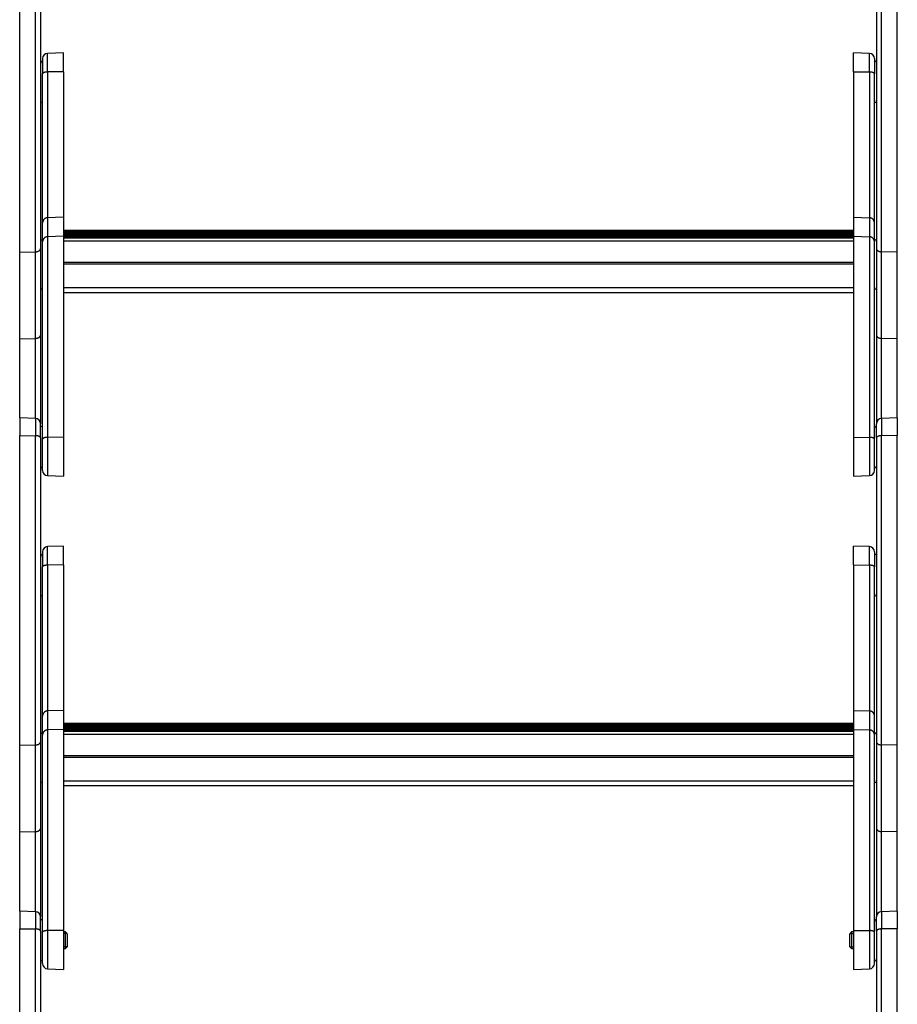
# Model space of a CAD drawing. Header units: inches. Extents: x 53216 to 117387, y -66787 to -22834.
# Tile 65 of 256: x 60604 to 60647, y -30298 to -30251. Entities that reach past the tile are written whole.
import ezdxf

# ---------------------------------------------------------------- set-up
doc = ezdxf.new("R2010")
doc.units = ezdxf.units.IN
doc.header["$MEASUREMENT"] = 0
doc.layers.add('FAKRO LOFT LADDERS', color=7, linetype='Continuous')

msp = doc.modelspace()

# ---------------------------------------------------------------- linework, layer by layer
at = {"layer": 'FAKRO LOFT LADDERS', "color": 7, "linetype": 'Continuous'}
for p, q in [((60604.302, -30262.304), (60604.302, -30247.411)), ((60605.061, -30262.289), (60605.061, -30247.422)), ((60605.302, -30247.521), (60605.302, -30262.139)), ((60645.502, -30247.521), (60645.502, -30262.139)), ((60645.743, -30262.289), (60645.743, -30247.422)), ((60646.502, -30262.304), (60646.502, -30247.411)), ((60606.402, -30252.724), (60605.643, -30252.751)), ((60605.643, -30253.645), (60605.643, -30252.751)), ((60606.402, -30253.636), (60606.402, -30252.724)), ((60644.402, -30253.636), (60644.402, -30252.724)), ((60645.161, -30252.751), (60644.402, -30252.724)), ((60645.161, -30253.645), (60645.161, -30252.751)), ((60605.402, -30253.001), (60605.402, -30253.732)), ((60645.402, -30253.001), (60645.402, -30253.732)), ((60605.402, -30260.897), (60605.402, -30253.732)), ((60606.402, -30253.636), (60605.643, -30253.645)), ((60605.643, -30253.645), (60605.643, -30260.651)), ((60606.402, -30253.636), (60606.402, -30260.625)), ((60644.402, -30253.636), (60644.402, -30260.625)), ((60644.402, -30253.636), (60645.161, -30253.645)), ((60645.161, -30253.645), (60645.161, -30260.651)), ((60645.402, -30260.897), (60645.402, -30253.732)), ((60605.402, -30261.811), (60605.402, -30260.897)), ((60606.402, -30260.625), (60605.643, -30260.651)), ((60605.643, -30260.651), (60605.643, -30261.565)), ((60606.402, -30260.625), (60606.402, -30261.539)), ((60644.402, -30260.625), (60644.402, -30261.539)), ((60644.402, -30260.625), (60645.161, -30260.651)), ((60645.161, -30260.651), (60645.161, -30261.565)), ((60645.402, -30261.811), (60645.402, -30260.897)), ((60644.402, -30261.264), (60606.402, -30261.264)), ((60644.402, -30261.283), (60606.402, -30261.283)), ((60644.402, -30261.302), (60606.402, -30261.302)), ((60606.402, -30261.346), (60644.402, -30261.346)), ((60609.494, -30261.374), (60606.402, -30261.374)), ((60609.494, -30261.393), (60606.402, -30261.393)), ((60609.494, -30261.412), (60606.402, -30261.412)), ((60606.402, -30261.456), (60609.494, -30261.456)), ((60644.402, -30261.484), (60606.402, -30261.484)), ((60644.402, -30261.503), (60606.402, -30261.503)), ((60609.494, -30261.393), (60609.494, -30261.374)), ((60609.494, -30261.412), (60609.494, -30261.393)), ((60609.494, -30261.456), (60609.494, -30261.412)), ((60609.494, -30261.484), (60609.494, -30261.456)), ((60609.585, -30261.408), (60611.218, -30261.408)), ((60609.652, -30261.473), (60609.593, -30261.415)), ((60609.643, -30261.484), (60609.593, -30261.434)), ((60609.624, -30261.484), (60609.593, -30261.453)), ((60611.211, -30261.415), (60611.152, -30261.473)), ((60611.211, -30261.434), (60611.161, -30261.484)), ((60611.211, -30261.453), (60611.18, -30261.484)), ((60611.31, -30261.374), (60611.31, -30261.393)), ((60615.494, -30261.374), (60611.31, -30261.374)), ((60611.31, -30261.393), (60611.31, -30261.412)), ((60615.494, -30261.393), (60611.31, -30261.393)), ((60611.31, -30261.412), (60611.31, -30261.456)), ((60615.494, -30261.412), (60611.31, -30261.412)), ((60611.31, -30261.456), (60611.31, -30261.484)), ((60611.31, -30261.456), (60615.494, -30261.456)), ((60615.494, -30261.393), (60615.494, -30261.374)), ((60615.494, -30261.412), (60615.494, -30261.393)), ((60615.494, -30261.456), (60615.494, -30261.412)), ((60615.494, -30261.484), (60615.494, -30261.456)), ((60615.585, -30261.408), (60617.218, -30261.408)), ((60615.652, -30261.473), (60615.593, -30261.415)), ((60615.643, -30261.484), (60615.593, -30261.434)), ((60615.624, -30261.484), (60615.593, -30261.453)), ((60617.211, -30261.415), (60617.152, -30261.473)), ((60617.211, -30261.434), (60617.161, -30261.484)), ((60617.211, -30261.453), (60617.18, -30261.484)), ((60617.31, -30261.374), (60617.31, -30261.393)), ((60621.494, -30261.374), (60617.31, -30261.374)), ((60617.31, -30261.393), (60617.31, -30261.412)), ((60621.494, -30261.393), (60617.31, -30261.393)), ((60617.31, -30261.412), (60617.31, -30261.456)), ((60621.494, -30261.412), (60617.31, -30261.412)), ((60617.31, -30261.456), (60617.31, -30261.484)), ((60617.31, -30261.456), (60621.494, -30261.456)), ((60621.494, -30261.393), (60621.494, -30261.374)), ((60621.494, -30261.412), (60621.494, -30261.393)), ((60621.494, -30261.456), (60621.494, -30261.412)), ((60621.494, -30261.484), (60621.494, -30261.456)), ((60621.585, -30261.408), (60623.218, -30261.408)), ((60621.652, -30261.473), (60621.593, -30261.415)), ((60621.643, -30261.484), (60621.593, -30261.434)), ((60621.624, -30261.484), (60621.593, -30261.453)), ((60623.211, -30261.415), (60623.152, -30261.473)), ((60623.211, -30261.434), (60623.161, -30261.484)), ((60623.211, -30261.453), (60623.18, -30261.484)), ((60623.31, -30261.374), (60623.31, -30261.393)), ((60627.494, -30261.374), (60623.31, -30261.374)), ((60623.31, -30261.393), (60623.31, -30261.412)), ((60627.494, -30261.393), (60623.31, -30261.393)), ((60623.31, -30261.412), (60623.31, -30261.456)), ((60627.494, -30261.412), (60623.31, -30261.412)), ((60623.31, -30261.456), (60623.31, -30261.484)), ((60623.31, -30261.456), (60627.494, -30261.456)), ((60627.494, -30261.393), (60627.494, -30261.374)), ((60627.494, -30261.412), (60627.494, -30261.393)), ((60627.494, -30261.456), (60627.494, -30261.412)), ((60627.494, -30261.484), (60627.494, -30261.456)), ((60627.585, -30261.408), (60629.218, -30261.408)), ((60627.652, -30261.473), (60627.593, -30261.415)), ((60627.643, -30261.484), (60627.593, -30261.434)), ((60627.624, -30261.484), (60627.593, -30261.453)), ((60629.211, -30261.415), (60629.152, -30261.473)), ((60629.211, -30261.434), (60629.161, -30261.484)), ((60629.211, -30261.453), (60629.18, -30261.484)), ((60629.31, -30261.374), (60629.31, -30261.393)), ((60633.494, -30261.374), (60629.31, -30261.374)), ((60629.31, -30261.393), (60629.31, -30261.412)), ((60633.494, -30261.393), (60629.31, -30261.393)), ((60629.31, -30261.412), (60629.31, -30261.456)), ((60633.494, -30261.412), (60629.31, -30261.412)), ((60629.31, -30261.456), (60629.31, -30261.484)), ((60629.31, -30261.456), (60633.494, -30261.456)), ((60633.494, -30261.393), (60633.494, -30261.374)), ((60633.494, -30261.412), (60633.494, -30261.393)), ((60633.494, -30261.456), (60633.494, -30261.412)), ((60633.494, -30261.484), (60633.494, -30261.456)), ((60633.585, -30261.408), (60635.218, -30261.408)), ((60633.652, -30261.473), (60633.593, -30261.415)), ((60633.643, -30261.484), (60633.593, -30261.434)), ((60633.624, -30261.484), (60633.593, -30261.453)), ((60635.211, -30261.415), (60635.152, -30261.473)), ((60635.211, -30261.434), (60635.161, -30261.484)), ((60635.211, -30261.453), (60635.18, -30261.484)), ((60635.31, -30261.374), (60635.31, -30261.393)), ((60639.494, -30261.374), (60635.31, -30261.374)), ((60635.31, -30261.393), (60635.31, -30261.412)), ((60639.494, -30261.393), (60635.31, -30261.393)), ((60635.31, -30261.412), (60635.31, -30261.456)), ((60639.494, -30261.412), (60635.31, -30261.412)), ((60635.31, -30261.456), (60635.31, -30261.484)), ((60635.31, -30261.456), (60639.494, -30261.456)), ((60639.494, -30261.393), (60639.494, -30261.374)), ((60639.494, -30261.412), (60639.494, -30261.393)), ((60639.494, -30261.456), (60639.494, -30261.412)), ((60639.494, -30261.484), (60639.494, -30261.456)), ((60639.585, -30261.408), (60641.218, -30261.408)), ((60639.652, -30261.473), (60639.593, -30261.415)), ((60639.643, -30261.484), (60639.593, -30261.434)), ((60639.624, -30261.484), (60639.593, -30261.453)), ((60641.211, -30261.415), (60641.152, -30261.473)), ((60641.211, -30261.434), (60641.161, -30261.484)), ((60641.211, -30261.453), (60641.18, -30261.484)), ((60641.31, -30261.374), (60641.31, -30261.393)), ((60644.402, -30261.374), (60641.31, -30261.374)), ((60641.31, -30261.393), (60641.31, -30261.412)), ((60644.402, -30261.393), (60641.31, -30261.393)), ((60641.31, -30261.412), (60641.31, -30261.456)), ((60644.402, -30261.412), (60641.31, -30261.412)), ((60641.31, -30261.456), (60641.31, -30261.484)), ((60641.31, -30261.456), (60644.402, -30261.456)), ((60605.402, -30271.296), (60605.402, -30261.811)), ((60606.402, -30261.539), (60605.643, -30261.565)), ((60605.643, -30261.565), (60605.643, -30271.211)), ((60644.402, -30261.521), (60606.402, -30261.521)), ((60606.402, -30261.539), (60606.402, -30271.202)), ((60606.402, -30261.566), (60644.402, -30261.566)), ((60644.402, -30261.627), (60606.402, -30261.627)), ((60606.402, -30261.627), (60644.402, -30261.627)), ((60644.402, -30261.78), (60606.402, -30261.78)), ((60644.402, -30261.539), (60644.402, -30271.202)), ((60644.402, -30261.539), (60645.161, -30261.565)), ((60645.161, -30261.565), (60645.161, -30271.211)), ((60645.402, -30271.296), (60645.402, -30261.811)), ((60604.302, -30262.304), (60605.061, -30262.289)), ((60604.302, -30266.468), (60604.302, -30262.304)), ((60605.061, -30266.452), (60605.061, -30262.289)), ((60605.302, -30262.139), (60605.302, -30266.303)), ((60645.502, -30262.139), (60645.502, -30266.303)), ((60646.502, -30262.304), (60645.743, -30262.289)), ((60645.743, -30266.452), (60645.743, -30262.289)), ((60646.502, -30266.468), (60646.502, -30262.304)), ((60644.402, -30262.812), (60606.402, -30262.812)), ((60644.402, -30262.888), (60606.402, -30262.888)), ((60644.402, -30264.028), (60606.402, -30264.028)), ((60606.402, -30264.24), (60644.402, -30264.24)), ((60604.302, -30266.468), (60605.061, -30266.452)), ((60604.302, -30270.278), (60604.302, -30266.468)), ((60605.061, -30270.305), (60605.061, -30266.452)), ((60605.302, -30266.303), (60605.302, -30270.555)), ((60645.502, -30266.303), (60645.502, -30270.555)), ((60646.502, -30266.468), (60645.743, -30266.452)), ((60645.743, -30270.305), (60645.743, -30266.452)), ((60646.502, -30270.278), (60646.502, -30266.468)), ((60604.302, -30270.278), (60604.302, -30271.124)), ((60605.061, -30270.305), (60604.302, -30270.278)), ((60605.061, -30270.305), (60605.061, -30271.134)), ((60646.502, -30270.278), (60645.743, -30270.305)), ((60645.743, -30270.305), (60645.743, -30271.134)), ((60646.502, -30270.278), (60646.502, -30271.124)), ((60605.302, -30271.233), (60605.302, -30270.555)), ((60645.502, -30271.233), (60645.502, -30270.555)), ((60604.302, -30286.017), (60604.302, -30271.124)), ((60604.302, -30271.124), (60605.061, -30271.134)), ((60605.061, -30286.001), (60605.061, -30271.134)), ((60605.302, -30271.233), (60605.302, -30285.852)), ((60605.402, -30272.802), (60605.402, -30271.296)), ((60606.402, -30271.202), (60605.643, -30271.211)), ((60605.643, -30271.211), (60605.643, -30273.052)), ((60606.402, -30271.202), (60606.402, -30273.078)), ((60644.402, -30271.202), (60644.402, -30273.078)), ((60644.402, -30271.202), (60645.161, -30271.211)), ((60645.161, -30271.211), (60645.161, -30273.052)), ((60645.402, -30272.802), (60645.402, -30271.296)), ((60645.502, -30271.233), (60645.502, -30285.852)), ((60646.502, -30271.124), (60645.743, -30271.134)), ((60645.743, -30286.001), (60645.743, -30271.134)), ((60646.502, -30286.017), (60646.502, -30271.124)), ((60605.643, -30273.052), (60606.402, -30273.078)), ((60644.402, -30273.078), (60645.161, -30273.052)), ((60606.402, -30276.437), (60605.643, -30276.464)), ((60605.643, -30277.358), (60605.643, -30276.464)), ((60606.402, -30277.348), (60606.402, -30276.437)), ((60644.402, -30277.348), (60644.402, -30276.437)), ((60645.161, -30276.464), (60644.402, -30276.437)), ((60645.161, -30277.358), (60645.161, -30276.464)), ((60605.402, -30276.713), (60605.402, -30277.445)), ((60645.402, -30276.713), (60645.402, -30277.445)), ((60605.402, -30284.61), (60605.402, -30277.445)), ((60606.402, -30277.348), (60605.643, -30277.358)), ((60605.643, -30277.358), (60605.643, -30284.364)), ((60606.402, -30277.348), (60606.402, -30284.338)), ((60644.402, -30277.348), (60644.402, -30284.338)), ((60644.402, -30277.348), (60645.161, -30277.358)), ((60645.161, -30277.358), (60645.161, -30284.364)), ((60645.402, -30284.61), (60645.402, -30277.445)), ((60605.402, -30285.523), (60605.402, -30284.61)), ((60606.402, -30284.338), (60605.643, -30284.364)), ((60605.643, -30284.364), (60605.643, -30285.278)), ((60606.402, -30284.338), (60606.402, -30285.251)), ((60644.402, -30284.338), (60644.402, -30285.251)), ((60644.402, -30284.338), (60645.161, -30284.364)), ((60645.161, -30284.364), (60645.161, -30285.278)), ((60645.402, -30285.523), (60645.402, -30284.61)), ((60644.402, -30284.976), (60606.402, -30284.976)), ((60644.402, -30284.995), (60606.402, -30284.995)), ((60644.402, -30285.014), (60606.402, -30285.014)), ((60606.402, -30285.059), (60644.402, -30285.059)), ((60609.494, -30285.086), (60606.402, -30285.086)), ((60609.494, -30285.105), (60606.402, -30285.105)), ((60609.494, -30285.124), (60606.402, -30285.124)), ((60606.402, -30285.169), (60609.494, -30285.169)), ((60609.494, -30285.105), (60609.494, -30285.086)), ((60609.494, -30285.124), (60609.494, -30285.105)), ((60609.494, -30285.169), (60609.494, -30285.124)), ((60609.494, -30285.196), (60609.494, -30285.169)), ((60609.585, -30285.12), (60611.218, -30285.12)), ((60609.652, -30285.186), (60609.593, -30285.127)), ((60609.643, -30285.196), (60609.593, -30285.146)), ((60609.624, -30285.196), (60609.593, -30285.165)), ((60611.211, -30285.127), (60611.152, -30285.186)), ((60611.211, -30285.146), (60611.161, -30285.196)), ((60611.211, -30285.165), (60611.18, -30285.196)), ((60611.31, -30285.086), (60611.31, -30285.105)), ((60615.494, -30285.086), (60611.31, -30285.086)), ((60611.31, -30285.105), (60611.31, -30285.124)), ((60615.494, -30285.105), (60611.31, -30285.105)), ((60611.31, -30285.124), (60611.31, -30285.169)), ((60615.494, -30285.124), (60611.31, -30285.124)), ((60611.31, -30285.169), (60611.31, -30285.196)), ((60611.31, -30285.169), (60615.494, -30285.169)), ((60615.494, -30285.105), (60615.494, -30285.086)), ((60615.494, -30285.124), (60615.494, -30285.105)), ((60615.494, -30285.169), (60615.494, -30285.124)), ((60615.494, -30285.196), (60615.494, -30285.169)), ((60615.585, -30285.12), (60617.218, -30285.12)), ((60615.652, -30285.186), (60615.593, -30285.127)), ((60615.643, -30285.196), (60615.593, -30285.146)), ((60615.624, -30285.196), (60615.593, -30285.165)), ((60617.211, -30285.127), (60617.152, -30285.186)), ((60617.211, -30285.146), (60617.161, -30285.196)), ((60617.211, -30285.165), (60617.18, -30285.196)), ((60617.31, -30285.086), (60617.31, -30285.105)), ((60621.494, -30285.086), (60617.31, -30285.086)), ((60617.31, -30285.105), (60617.31, -30285.124)), ((60621.494, -30285.105), (60617.31, -30285.105)), ((60617.31, -30285.124), (60617.31, -30285.169)), ((60621.494, -30285.124), (60617.31, -30285.124)), ((60617.31, -30285.169), (60617.31, -30285.196)), ((60617.31, -30285.169), (60621.494, -30285.169)), ((60621.494, -30285.105), (60621.494, -30285.086)), ((60621.494, -30285.124), (60621.494, -30285.105)), ((60621.494, -30285.169), (60621.494, -30285.124)), ((60621.494, -30285.196), (60621.494, -30285.169)), ((60621.585, -30285.12), (60623.218, -30285.12)), ((60621.652, -30285.186), (60621.593, -30285.127)), ((60621.643, -30285.196), (60621.593, -30285.146)), ((60621.624, -30285.196), (60621.593, -30285.165)), ((60623.211, -30285.127), (60623.152, -30285.186)), ((60623.211, -30285.146), (60623.161, -30285.196)), ((60623.211, -30285.165), (60623.18, -30285.196)), ((60623.31, -30285.086), (60623.31, -30285.105)), ((60627.494, -30285.086), (60623.31, -30285.086)), ((60623.31, -30285.105), (60623.31, -30285.124)), ((60627.494, -30285.105), (60623.31, -30285.105)), ((60623.31, -30285.124), (60623.31, -30285.169)), ((60627.494, -30285.124), (60623.31, -30285.124)), ((60623.31, -30285.169), (60623.31, -30285.196)), ((60623.31, -30285.169), (60627.494, -30285.169)), ((60627.494, -30285.105), (60627.494, -30285.086)), ((60627.494, -30285.124), (60627.494, -30285.105)), ((60627.494, -30285.169), (60627.494, -30285.124)), ((60627.494, -30285.196), (60627.494, -30285.169)), ((60627.585, -30285.12), (60629.218, -30285.12)), ((60627.652, -30285.186), (60627.593, -30285.127)), ((60627.643, -30285.196), (60627.593, -30285.146)), ((60627.624, -30285.196), (60627.593, -30285.165)), ((60629.211, -30285.127), (60629.152, -30285.186)), ((60629.211, -30285.146), (60629.161, -30285.196)), ((60629.211, -30285.165), (60629.18, -30285.196)), ((60629.31, -30285.086), (60629.31, -30285.105)), ((60633.494, -30285.086), (60629.31, -30285.086)), ((60629.31, -30285.105), (60629.31, -30285.124)), ((60633.494, -30285.105), (60629.31, -30285.105)), ((60629.31, -30285.124), (60629.31, -30285.169)), ((60633.494, -30285.124), (60629.31, -30285.124)), ((60629.31, -30285.169), (60629.31, -30285.196)), ((60629.31, -30285.169), (60633.494, -30285.169)), ((60633.494, -30285.105), (60633.494, -30285.086)), ((60633.494, -30285.124), (60633.494, -30285.105)), ((60633.494, -30285.169), (60633.494, -30285.124)), ((60633.494, -30285.196), (60633.494, -30285.169)), ((60633.585, -30285.12), (60635.218, -30285.12)), ((60633.652, -30285.186), (60633.593, -30285.127)), ((60633.643, -30285.196), (60633.593, -30285.146)), ((60633.624, -30285.196), (60633.593, -30285.165)), ((60635.211, -30285.127), (60635.152, -30285.186)), ((60635.211, -30285.146), (60635.161, -30285.196)), ((60635.211, -30285.165), (60635.18, -30285.196)), ((60635.31, -30285.086), (60635.31, -30285.105)), ((60639.494, -30285.086), (60635.31, -30285.086)), ((60635.31, -30285.105), (60635.31, -30285.124)), ((60639.494, -30285.105), (60635.31, -30285.105)), ((60635.31, -30285.124), (60635.31, -30285.169)), ((60639.494, -30285.124), (60635.31, -30285.124)), ((60635.31, -30285.169), (60635.31, -30285.196)), ((60635.31, -30285.169), (60639.494, -30285.169)), ((60639.494, -30285.105), (60639.494, -30285.086)), ((60639.494, -30285.124), (60639.494, -30285.105)), ((60639.494, -30285.169), (60639.494, -30285.124)), ((60639.494, -30285.196), (60639.494, -30285.169)), ((60639.585, -30285.12), (60641.218, -30285.12)), ((60639.652, -30285.186), (60639.593, -30285.127)), ((60639.643, -30285.196), (60639.593, -30285.146)), ((60639.624, -30285.196), (60639.593, -30285.165)), ((60641.211, -30285.127), (60641.152, -30285.186)), ((60641.211, -30285.146), (60641.161, -30285.196)), ((60641.211, -30285.165), (60641.18, -30285.196)), ((60641.31, -30285.086), (60641.31, -30285.105)), ((60644.402, -30285.086), (60641.31, -30285.086)), ((60641.31, -30285.105), (60641.31, -30285.124)), ((60644.402, -30285.105), (60641.31, -30285.105)), ((60641.31, -30285.124), (60641.31, -30285.169)), ((60644.402, -30285.124), (60641.31, -30285.124)), ((60641.31, -30285.169), (60641.31, -30285.196)), ((60641.31, -30285.169), (60644.402, -30285.169)), ((60605.402, -30295.009), (60605.402, -30285.523)), ((60606.402, -30285.251), (60605.643, -30285.278)), ((60605.643, -30285.278), (60605.643, -30294.924)), ((60644.402, -30285.196), (60606.402, -30285.196)), ((60644.402, -30285.215), (60606.402, -30285.215)), ((60644.402, -30285.234), (60606.402, -30285.234)), ((60606.402, -30285.251), (60606.402, -30294.915)), ((60606.402, -30285.279), (60644.402, -30285.279)), ((60644.402, -30285.34), (60606.402, -30285.34)), ((60606.402, -30285.34), (60644.402, -30285.34)), ((60644.402, -30285.493), (60606.402, -30285.493)), ((60644.402, -30285.251), (60644.402, -30294.915)), ((60644.402, -30285.251), (60645.161, -30285.278)), ((60645.161, -30285.278), (60645.161, -30294.924)), ((60645.402, -30295.009), (60645.402, -30285.523)), ((60604.302, -30286.017), (60605.061, -30286.001)), ((60604.302, -30290.181), (60604.302, -30286.017)), ((60605.061, -30290.165), (60605.061, -30286.001)), ((60605.302, -30285.852), (60605.302, -30290.016)), ((60645.502, -30285.852), (60645.502, -30290.016)), ((60646.502, -30286.017), (60645.743, -30286.001)), ((60645.743, -30290.165), (60645.743, -30286.001)), ((60646.502, -30290.181), (60646.502, -30286.017)), ((60644.402, -30286.525), (60606.402, -30286.525)), ((60644.402, -30286.6), (60606.402, -30286.6)), ((60644.402, -30287.741), (60606.402, -30287.741)), ((60606.402, -30287.952), (60644.402, -30287.952)), ((60604.302, -30290.181), (60605.061, -30290.165)), ((60604.302, -30293.991), (60604.302, -30290.181)), ((60605.061, -30294.017), (60605.061, -30290.165)), ((60605.302, -30290.016), (60605.302, -30294.267)), ((60645.502, -30290.016), (60645.502, -30294.267)), ((60646.502, -30290.181), (60645.743, -30290.165)), ((60645.743, -30294.017), (60645.743, -30290.165)), ((60646.502, -30293.991), (60646.502, -30290.181)), ((60604.302, -30293.991), (60604.302, -30294.837)), ((60605.061, -30294.017), (60604.302, -30293.991)), ((60605.061, -30294.017), (60605.061, -30294.847)), ((60646.502, -30293.991), (60645.743, -30294.017)), ((60645.743, -30294.017), (60645.743, -30294.847)), ((60646.502, -30293.991), (60646.502, -30294.837)), ((60605.302, -30294.946), (60605.302, -30294.267)), ((60645.502, -30294.946), (60645.502, -30294.267)), ((60604.302, -30309.73), (60604.302, -30294.837)), ((60604.302, -30294.837), (60605.061, -30294.847)), ((60605.061, -30309.714), (60605.061, -30294.847)), ((60605.302, -30294.946), (60605.302, -30309.565)), ((60605.402, -30296.515), (60605.402, -30295.009)), ((60606.402, -30294.915), (60605.643, -30294.924)), ((60605.643, -30294.924), (60605.643, -30296.764)), ((60606.402, -30294.915), (60606.402, -30296.791)), ((60606.502, -30294.991), (60606.402, -30294.991)), ((60606.578, -30295.067), (60606.402, -30295.067)), ((60606.502, -30295.791), (60606.502, -30294.991)), ((60606.602, -30295.091), (60606.502, -30294.991)), ((60606.602, -30295.691), (60606.602, -30295.091)), ((60644.302, -30294.991), (60644.202, -30295.091)), ((60644.202, -30295.091), (60644.202, -30295.691)), ((60644.225, -30295.067), (60644.402, -30295.067)), ((60644.302, -30294.991), (60644.302, -30295.791)), ((60644.402, -30294.991), (60644.302, -30294.991)), ((60644.402, -30294.915), (60644.402, -30296.791)), ((60644.402, -30294.915), (60645.161, -30294.924)), ((60645.161, -30294.924), (60645.161, -30296.764)), ((60645.402, -30296.515), (60645.402, -30295.009)), ((60645.502, -30294.946), (60645.502, -30309.565)), ((60646.502, -30294.837), (60645.743, -30294.847)), ((60645.743, -30309.714), (60645.743, -30294.847)), ((60646.502, -30309.73), (60646.502, -30294.837)), ((60606.578, -30295.714), (60606.402, -30295.714)), ((60606.402, -30295.791), (60606.502, -30295.791)), ((60606.502, -30295.791), (60606.602, -30295.691)), ((60644.202, -30295.691), (60644.302, -30295.791)), ((60644.225, -30295.714), (60644.402, -30295.714)), ((60644.302, -30295.791), (60644.402, -30295.791)), ((60605.643, -30296.764), (60606.402, -30296.791)), ((60644.402, -30296.791), (60645.161, -30296.764))]:
    msp.add_line(p, q, dxfattribs=at)
for centre, radius, start, end in [((60605.652, -30253.001), 0.25, 92, 180), ((60645.152, -30253.001), 0.25, 0, 88), ((60605.302, -30253.224), 0.1, 0, 90), ((60645.502, -30253.224), 0.1, 90, 180), ((60605.302, -30255.024), 0.1, 270, 0), ((60645.502, -30255.024), 0.1, 180, 270), ((60609.494, -30261.514), 0.14, 45.0413, 90), ((60609.494, -30261.533), 0.14, 45.0413, 90), ((60609.494, -30261.552), 0.14, 45.0413, 90), ((60611.31, -30261.514), 0.14, 90, 134.9587), ((60611.31, -30261.533), 0.14, 90, 134.9587), ((60611.31, -30261.552), 0.14, 90, 134.9587), ((60615.494, -30261.514), 0.14, 45.0413, 90), ((60615.494, -30261.533), 0.14, 45.0413, 90), ((60615.494, -30261.552), 0.14, 45.0413, 90), ((60617.31, -30261.514), 0.14, 90, 134.9587), ((60617.31, -30261.533), 0.14, 90, 134.9587), ((60617.31, -30261.552), 0.14, 90, 134.9587), ((60621.494, -30261.514), 0.14, 45.0413, 90), ((60621.494, -30261.533), 0.14, 45.0413, 90), ((60621.494, -30261.552), 0.14, 45.0413, 90), ((60623.31, -30261.514), 0.14, 90, 134.9587), ((60623.31, -30261.533), 0.14, 90, 134.9587), ((60623.31, -30261.552), 0.14, 90, 134.9587), ((60627.494, -30261.514), 0.14, 45.0413, 90), ((60627.494, -30261.533), 0.14, 45.0413, 90), ((60627.494, -30261.552), 0.14, 45.0413, 90), ((60629.31, -30261.514), 0.14, 90, 134.9587), ((60629.31, -30261.533), 0.14, 90, 134.9587), ((60629.31, -30261.552), 0.14, 90, 134.9587), ((60633.494, -30261.514), 0.14, 45.0413, 90), ((60633.494, -30261.533), 0.14, 45.0413, 90), ((60633.494, -30261.552), 0.14, 45.0413, 90), ((60635.31, -30261.514), 0.14, 90, 134.9587), ((60635.31, -30261.533), 0.14, 90, 134.9587), ((60635.31, -30261.552), 0.14, 90, 134.9587), ((60639.494, -30261.514), 0.14, 45.0413, 90), ((60639.494, -30261.533), 0.14, 45.0413, 90), ((60639.494, -30261.552), 0.14, 45.0413, 90), ((60641.31, -30261.514), 0.14, 90, 134.9587), ((60641.31, -30261.533), 0.14, 90, 134.9587), ((60641.31, -30261.552), 0.14, 90, 134.9587), ((60605.302, -30261.801), 0.1, 0, 90), ((60645.502, -30261.801), 0.1, 90, 180), ((60605.302, -30264.001), 0.1, 270, 0), ((60645.502, -30264.001), 0.1, 180, 270), ((60605.052, -30270.555), 0.25, 0, 88), ((60645.752, -30270.555), 0.25, 92, 180), ((60605.302, -30270.778), 0.1, 0, 90), ((60645.502, -30270.778), 0.1, 90, 180), ((60605.302, -30272.578), 0.1, 270, 0), ((60605.652, -30272.802), 0.25, 180, 268), ((60645.152, -30272.802), 0.25, 272, 0), ((60645.502, -30272.578), 0.1, 180, 270), ((60605.652, -30276.713), 0.25, 92, 180), ((60645.152, -30276.713), 0.25, 0, 88), ((60605.302, -30276.937), 0.1, 0, 90), ((60645.502, -30276.937), 0.1, 90, 180), ((60605.302, -30278.737), 0.1, 270, 0), ((60645.502, -30278.737), 0.1, 180, 270), ((60609.494, -30285.226), 0.14, 45.0413, 90), ((60609.494, -30285.245), 0.14, 45.0413, 90), ((60609.494, -30285.264), 0.14, 45.0413, 90), ((60611.31, -30285.226), 0.14, 90, 134.9587), ((60611.31, -30285.245), 0.14, 90, 134.9587), ((60611.31, -30285.264), 0.14, 90, 134.9587), ((60615.494, -30285.226), 0.14, 45.0413, 90), ((60615.494, -30285.245), 0.14, 45.0413, 90), ((60615.494, -30285.264), 0.14, 45.0413, 90), ((60617.31, -30285.226), 0.14, 90, 134.9587), ((60617.31, -30285.245), 0.14, 90, 134.9587), ((60617.31, -30285.264), 0.14, 90, 134.9587), ((60621.494, -30285.226), 0.14, 45.0413, 90), ((60621.494, -30285.245), 0.14, 45.0413, 90), ((60621.494, -30285.264), 0.14, 45.0413, 90), ((60623.31, -30285.226), 0.14, 90, 134.9587), ((60623.31, -30285.245), 0.14, 90, 134.9587), ((60623.31, -30285.264), 0.14, 90, 134.9587), ((60627.494, -30285.226), 0.14, 45.0413, 90), ((60627.494, -30285.245), 0.14, 45.0413, 90), ((60627.494, -30285.264), 0.14, 45.0413, 90), ((60629.31, -30285.226), 0.14, 90, 134.9587), ((60629.31, -30285.245), 0.14, 90, 134.9587), ((60629.31, -30285.264), 0.14, 90, 134.9587), ((60633.494, -30285.226), 0.14, 45.0413, 90), ((60633.494, -30285.245), 0.14, 45.0413, 90), ((60633.494, -30285.264), 0.14, 45.0413, 90), ((60635.31, -30285.226), 0.14, 90, 134.9587), ((60635.31, -30285.245), 0.14, 90, 134.9587), ((60635.31, -30285.264), 0.14, 90, 134.9587), ((60639.494, -30285.226), 0.14, 45.0413, 90), ((60639.494, -30285.245), 0.14, 45.0413, 90), ((60639.494, -30285.264), 0.14, 45.0413, 90), ((60641.31, -30285.226), 0.14, 90, 134.9587), ((60641.31, -30285.245), 0.14, 90, 134.9587), ((60641.31, -30285.264), 0.14, 90, 134.9587), ((60605.302, -30285.514), 0.1, 0, 90), ((60645.502, -30285.514), 0.1, 90, 180), ((60605.302, -30287.714), 0.1, 270, 0), ((60645.502, -30287.714), 0.1, 180, 270), ((60605.052, -30294.267), 0.25, 0, 88), ((60645.752, -30294.267), 0.25, 92, 180), ((60605.302, -30294.491), 0.1, 0, 90), ((60645.502, -30294.491), 0.1, 90, 180), ((60605.302, -30296.291), 0.1, 270, 0), ((60605.652, -30296.515), 0.25, 180, 268), ((60645.152, -30296.515), 0.25, 272, 0), ((60645.502, -30296.291), 0.1, 180, 270)]:
    msp.add_arc(centre, radius, start, end, dxfattribs=at)
for points, weights in [([(60605.643, -30253.645), (60605.402, -30253.648), (60605.402, -30253.732)], [1, 0.719339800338, 1]), ([(60645.402, -30253.732), (60645.402, -30253.648), (60645.161, -30253.645)], [1, 0.719339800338, 1]), ([(60605.643, -30260.651), (60605.402, -30260.66), (60605.402, -30260.897)], [1, 0.719339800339, 1]), ([(60645.402, -30260.897), (60645.402, -30260.66), (60645.161, -30260.651)], [1, 0.719339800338, 1]), ([(60609.494, -30261.456), (60609.597, -30261.456), (60609.593, -30261.453)], [1, 0.693548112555, 1]), ([(60609.573, -30261.417), (60609.594, -30261.416), (60609.593, -30261.415)], [1, 0.941741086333, 1]), ([(60609.573, -30261.436), (60609.594, -30261.435), (60609.593, -30261.434)], [1, 0.941741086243, 1]), ([(60609.636, -30261.476), (60609.653, -30261.475), (60609.652, -30261.473)], [1, 0.969483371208, 1]), ([(60611.152, -30261.473), (60611.15, -30261.475), (60611.168, -30261.476)], [1, 0.969483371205, 1]), ([(60611.211, -30261.415), (60611.21, -30261.416), (60611.231, -30261.417)], [1, 0.941741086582, 1]), ([(60611.211, -30261.434), (60611.21, -30261.435), (60611.231, -30261.436)], [1, 0.941741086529, 1]), ([(60611.211, -30261.453), (60611.207, -30261.456), (60611.31, -30261.456)], [1, 0.69354811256, 1]), ([(60615.494, -30261.456), (60615.597, -30261.456), (60615.593, -30261.453)], [1, 0.69354811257, 1]), ([(60615.573, -30261.417), (60615.594, -30261.416), (60615.593, -30261.415)], [1, 0.941741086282, 1]), ([(60615.573, -30261.436), (60615.594, -30261.435), (60615.593, -30261.434)], [1, 0.941741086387, 1]), ([(60615.636, -30261.476), (60615.653, -30261.475), (60615.652, -30261.473)], [1, 0.969483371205, 1]), ([(60617.152, -30261.473), (60617.15, -30261.475), (60617.168, -30261.476)], [1, 0.969483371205, 1]), ([(60617.211, -30261.415), (60617.21, -30261.416), (60617.231, -30261.417)], [1, 0.941741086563, 1]), ([(60617.211, -30261.434), (60617.21, -30261.435), (60617.231, -30261.436)], [1, 0.941741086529, 1]), ([(60617.211, -30261.453), (60617.207, -30261.456), (60617.31, -30261.456)], [1, 0.693548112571, 1]), ([(60621.494, -30261.456), (60621.597, -30261.456), (60621.593, -30261.453)], [1, 0.693548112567, 1]), ([(60621.573, -30261.417), (60621.594, -30261.416), (60621.593, -30261.415)], [1, 0.941741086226, 1]), ([(60621.573, -30261.436), (60621.594, -30261.435), (60621.593, -30261.434)], [1, 0.941741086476, 1]), ([(60621.636, -30261.476), (60621.653, -30261.475), (60621.652, -30261.473)], [1, 0.96948337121, 1]), ([(60623.152, -30261.473), (60623.15, -30261.475), (60623.168, -30261.476)], [1, 0.969483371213, 1]), ([(60623.211, -30261.415), (60623.21, -30261.416), (60623.231, -30261.417)], [1, 0.941741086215, 1]), ([(60623.211, -30261.434), (60623.21, -30261.435), (60623.231, -30261.436)], [1, 0.941741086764, 1]), ([(60623.211, -30261.453), (60623.207, -30261.456), (60623.31, -30261.456)], [1, 0.693548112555, 1]), ([(60627.494, -30261.456), (60627.597, -30261.456), (60627.593, -30261.453)], [1, 0.693548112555, 1]), ([(60627.573, -30261.417), (60627.594, -30261.416), (60627.593, -30261.415)], [1, 0.941741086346, 1]), ([(60627.573, -30261.436), (60627.594, -30261.435), (60627.593, -30261.434)], [1, 0.941741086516, 1]), ([(60627.636, -30261.476), (60627.653, -30261.475), (60627.652, -30261.473)], [1, 0.969483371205, 1]), ([(60629.152, -30261.473), (60629.15, -30261.475), (60629.168, -30261.476)], [1, 0.969483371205, 1]), ([(60629.211, -30261.415), (60629.21, -30261.416), (60629.231, -30261.417)], [1, 0.941741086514, 1]), ([(60629.211, -30261.434), (60629.21, -30261.435), (60629.231, -30261.436)], [1, 0.941741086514, 1]), ([(60629.211, -30261.453), (60629.207, -30261.456), (60629.31, -30261.456)], [1, 0.693548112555, 1]), ([(60633.494, -30261.456), (60633.597, -30261.456), (60633.593, -30261.453)], [1, 0.693548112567, 1]), ([(60633.573, -30261.417), (60633.594, -30261.416), (60633.593, -30261.415)], [1, 0.941741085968, 1]), ([(60633.573, -30261.436), (60633.594, -30261.435), (60633.593, -30261.434)], [1, 0.941741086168, 1]), ([(60633.636, -30261.476), (60633.653, -30261.475), (60633.652, -30261.473)], [1, 0.96948337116, 1]), ([(60635.152, -30261.473), (60635.15, -30261.475), (60635.168, -30261.476)], [1, 0.969483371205, 1]), ([(60635.211, -30261.415), (60635.21, -30261.416), (60635.231, -30261.417)], [1, 0.941741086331, 1]), ([(60635.211, -30261.434), (60635.21, -30261.435), (60635.231, -30261.436)], [1, 0.941741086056, 1]), ([(60635.211, -30261.453), (60635.207, -30261.456), (60635.31, -30261.456)], [1, 0.693548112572, 1]), ([(60639.494, -30261.456), (60639.597, -30261.456), (60639.593, -30261.453)], [1, 0.69354811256, 1]), ([(60639.573, -30261.417), (60639.594, -30261.416), (60639.593, -30261.415)], [1, 0.94174108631, 1]), ([(60639.573, -30261.436), (60639.594, -30261.435), (60639.593, -30261.434)], [1, 0.941741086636, 1]), ([(60639.636, -30261.476), (60639.653, -30261.475), (60639.652, -30261.473)], [1, 0.969483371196, 1]), ([(60641.152, -30261.473), (60641.15, -30261.475), (60641.168, -30261.476)], [1, 0.96948337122, 1]), ([(60641.211, -30261.415), (60641.21, -30261.416), (60641.231, -30261.417)], [1, 0.94174108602, 1]), ([(60641.211, -30261.434), (60641.21, -30261.435), (60641.231, -30261.436)], [1, 0.941741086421, 1]), ([(60641.211, -30261.453), (60641.207, -30261.456), (60641.31, -30261.456)], [1, 0.693548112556, 1]), ([(60605.643, -30261.565), (60605.402, -30261.573), (60605.402, -30261.811)], [1, 0.719339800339, 1]), ([(60645.402, -30261.811), (60645.402, -30261.573), (60645.161, -30261.565)], [1, 0.719339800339, 1]), ([(60605.061, -30262.289), (60605.302, -30262.284), (60605.302, -30262.139)], [1, 0.719339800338, 1]), ([(60645.502, -30262.139), (60645.502, -30262.284), (60645.743, -30262.289)], [1, 0.719339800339, 1]), ([(60605.061, -30266.452), (60605.302, -30266.447), (60605.302, -30266.303)], [1, 0.719339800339, 1]), ([(60645.502, -30266.303), (60645.502, -30266.447), (60645.743, -30266.452)], [1, 0.719339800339, 1]), ([(60605.302, -30271.233), (60605.302, -30271.138), (60605.061, -30271.134)], [1, 0.719339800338, 1]), ([(60605.643, -30271.211), (60605.402, -30271.214), (60605.402, -30271.296)], [1, 0.719339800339, 1]), ([(60645.402, -30271.296), (60645.402, -30271.214), (60645.161, -30271.211)], [1, 0.719339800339, 1]), ([(60645.743, -30271.134), (60645.502, -30271.138), (60645.502, -30271.233)], [1, 0.719339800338, 1]), ([(60605.643, -30277.358), (60605.402, -30277.361), (60605.402, -30277.445)], [1, 0.719339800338, 1]), ([(60645.402, -30277.445), (60645.402, -30277.361), (60645.161, -30277.358)], [1, 0.719339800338, 1]), ([(60605.643, -30284.364), (60605.402, -30284.372), (60605.402, -30284.61)], [1, 0.719339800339, 1]), ([(60645.402, -30284.61), (60645.402, -30284.372), (60645.161, -30284.364)], [1, 0.719339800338, 1]), ([(60609.494, -30285.169), (60609.597, -30285.169), (60609.593, -30285.165)], [1, 0.693548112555, 1]), ([(60609.573, -30285.13), (60609.594, -30285.129), (60609.593, -30285.127)], [1, 0.941741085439, 1]), ([(60609.573, -30285.149), (60609.594, -30285.148), (60609.593, -30285.146)], [1, 0.941741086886, 1]), ([(60611.211, -30285.127), (60611.21, -30285.129), (60611.231, -30285.13)], [1, 0.941741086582, 1]), ([(60611.211, -30285.146), (60611.21, -30285.148), (60611.231, -30285.149)], [1, 0.941741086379, 1]), ([(60611.211, -30285.165), (60611.207, -30285.169), (60611.31, -30285.169)], [1, 0.69354811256, 1]), ([(60615.494, -30285.169), (60615.597, -30285.169), (60615.593, -30285.165)], [1, 0.69354811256, 1]), ([(60615.573, -30285.13), (60615.594, -30285.129), (60615.593, -30285.127)], [1, 0.941741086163, 1]), ([(60615.573, -30285.149), (60615.594, -30285.148), (60615.593, -30285.146)], [1, 0.941741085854, 1]), ([(60617.211, -30285.127), (60617.21, -30285.129), (60617.231, -30285.13)], [1, 0.941741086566, 1]), ([(60617.211, -30285.146), (60617.21, -30285.148), (60617.231, -30285.149)], [1, 0.941741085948, 1]), ([(60617.211, -30285.165), (60617.207, -30285.169), (60617.31, -30285.169)], [1, 0.693548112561, 1]), ([(60621.494, -30285.169), (60621.597, -30285.169), (60621.593, -30285.165)], [1, 0.693548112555, 1]), ([(60621.573, -30285.13), (60621.594, -30285.129), (60621.593, -30285.127)], [1, 0.941741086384, 1]), ([(60621.573, -30285.149), (60621.594, -30285.148), (60621.593, -30285.146)], [1, 0.941741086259, 1]), ([(60623.211, -30285.127), (60623.21, -30285.129), (60623.231, -30285.13)], [1, 0.941741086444, 1]), ([(60623.211, -30285.146), (60623.21, -30285.148), (60623.231, -30285.149)], [1, 0.941741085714, 1]), ([(60623.211, -30285.165), (60623.207, -30285.169), (60623.31, -30285.169)], [1, 0.693548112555, 1]), ([(60627.494, -30285.169), (60627.597, -30285.169), (60627.593, -30285.165)], [1, 0.693548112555, 1]), ([(60627.573, -30285.13), (60627.594, -30285.129), (60627.593, -30285.127)], [1, 0.941741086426, 1]), ([(60627.573, -30285.149), (60627.594, -30285.148), (60627.593, -30285.146)], [1, 0.941741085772, 1]), ([(60629.211, -30285.127), (60629.21, -30285.129), (60629.231, -30285.13)], [1, 0.941741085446, 1]), ([(60629.211, -30285.146), (60629.21, -30285.148), (60629.231, -30285.149)], [1, 0.941741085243, 1]), ([(60629.211, -30285.165), (60629.207, -30285.169), (60629.31, -30285.169)], [1, 0.693548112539, 1]), ([(60633.494, -30285.169), (60633.597, -30285.169), (60633.593, -30285.165)], [1, 0.693548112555, 1]), ([(60633.573, -30285.13), (60633.594, -30285.129), (60633.593, -30285.127)], [1, 0.9417410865, 1]), ([(60633.573, -30285.149), (60633.594, -30285.148), (60633.593, -30285.146)], [1, 0.941741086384, 1]), ([(60635.211, -30285.127), (60635.21, -30285.129), (60635.231, -30285.13)], [1, 0.941741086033, 1]), ([(60635.211, -30285.146), (60635.21, -30285.148), (60635.231, -30285.149)], [1, 0.941741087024, 1]), ([(60635.211, -30285.165), (60635.207, -30285.169), (60635.31, -30285.169)], [1, 0.693548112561, 1]), ([(60639.494, -30285.169), (60639.597, -30285.169), (60639.593, -30285.165)], [1, 0.69354811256, 1]), ([(60639.573, -30285.13), (60639.594, -30285.129), (60639.593, -30285.127)], [1, 0.941741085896, 1]), ([(60639.573, -30285.149), (60639.594, -30285.148), (60639.593, -30285.146)], [1, 0.941741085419, 1]), ([(60641.211, -30285.127), (60641.21, -30285.129), (60641.231, -30285.13)], [1, 0.941741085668, 1]), ([(60641.211, -30285.146), (60641.21, -30285.148), (60641.231, -30285.149)], [1, 0.941741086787, 1]), ([(60641.211, -30285.165), (60641.207, -30285.169), (60641.31, -30285.169)], [1, 0.693548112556, 1]), ([(60605.643, -30285.278), (60605.402, -30285.286), (60605.402, -30285.523)], [1, 0.719339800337, 1]), ([(60609.636, -30285.189), (60609.653, -30285.188), (60609.652, -30285.186)], [1, 0.969483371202, 1]), ([(60611.152, -30285.186), (60611.15, -30285.188), (60611.168, -30285.189)], [1, 0.969483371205, 1]), ([(60615.636, -30285.189), (60615.653, -30285.188), (60615.652, -30285.186)], [1, 0.969483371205, 1]), ([(60617.152, -30285.186), (60617.15, -30285.188), (60617.168, -30285.189)], [1, 0.969483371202, 1]), ([(60621.636, -30285.189), (60621.653, -30285.188), (60621.652, -30285.186)], [1, 0.969483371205, 1]), ([(60623.152, -30285.186), (60623.15, -30285.188), (60623.168, -30285.189)], [1, 0.969483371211, 1]), ([(60627.636, -30285.189), (60627.653, -30285.188), (60627.652, -30285.186)], [1, 0.969483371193, 1]), ([(60629.152, -30285.186), (60629.15, -30285.188), (60629.168, -30285.189)], [1, 0.969483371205, 1]), ([(60633.636, -30285.189), (60633.653, -30285.188), (60633.652, -30285.186)], [1, 0.969483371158, 1]), ([(60635.152, -30285.186), (60635.15, -30285.188), (60635.168, -30285.189)], [1, 0.969483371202, 1]), ([(60639.636, -30285.189), (60639.653, -30285.188), (60639.652, -30285.186)], [1, 0.969483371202, 1]), ([(60641.152, -30285.186), (60641.15, -30285.188), (60641.168, -30285.189)], [1, 0.969483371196, 1]), ([(60645.402, -30285.523), (60645.402, -30285.286), (60645.161, -30285.278)], [1, 0.719339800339, 1]), ([(60605.061, -30286.001), (60605.302, -30285.996), (60605.302, -30285.852)], [1, 0.719339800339, 1]), ([(60645.502, -30285.852), (60645.502, -30285.996), (60645.743, -30286.001)], [1, 0.719339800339, 1]), ([(60605.061, -30290.165), (60605.302, -30290.16), (60605.302, -30290.016)], [1, 0.719339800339, 1]), ([(60645.502, -30290.016), (60645.502, -30290.16), (60645.743, -30290.165)], [1, 0.719339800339, 1]), ([(60605.302, -30294.946), (60605.302, -30294.85), (60605.061, -30294.847)], [1, 0.719339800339, 1]), ([(60605.643, -30294.924), (60605.402, -30294.927), (60605.402, -30295.009)], [1, 0.719339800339, 1]), ([(60645.402, -30295.009), (60645.402, -30294.927), (60645.161, -30294.924)], [1, 0.719339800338, 1]), ([(60645.743, -30294.847), (60645.502, -30294.85), (60645.502, -30294.946)], [1, 0.719339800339, 1])]:
    msp.add_rational_spline(points, weights, degree=2, dxfattribs=at)

doc.saveas('drawing.dxf')
